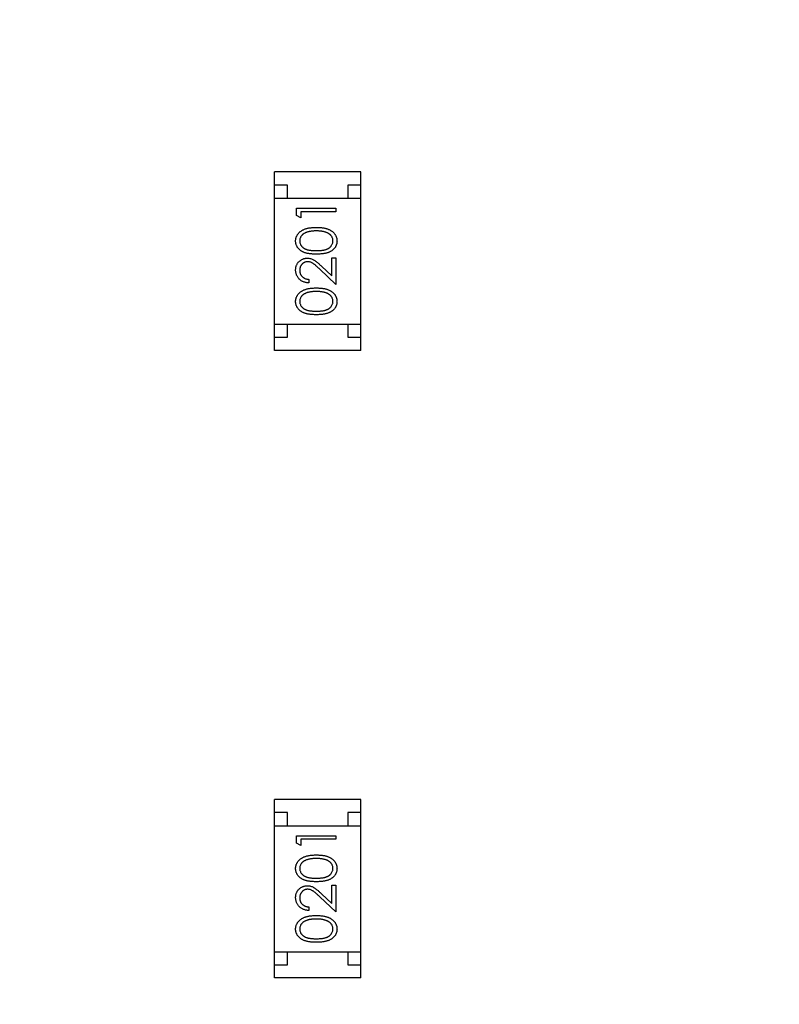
# Model space of a CAD drawing. Header units: millimetres. Extents: x 525 to 788, y 277 to 384.
# Tile 101 of 130: x 754.21 to 757.11, y 311.76 to 315.51. Entities that reach past the tile are written whole.
import ezdxf

# ---------------------------------------------------------------- set-up
doc = ezdxf.new("R2010")
doc.units = ezdxf.units.MM
doc.header["$LTSCALE"] = 5
doc.layers.get('0').update_dxf_attribs({"linetype": 'CONTINUOUS'})

msp = doc.modelspace()

# ---------------------------------------------------------------- linework, layer by layer
at = {"linetype": 'Continuous'}
for p, q in [((755.5153, 314.9294), (755.1853, 314.9294)), ((755.1853, 314.2494), (755.1853, 314.9294)), ((755.5153, 314.2494), (755.5153, 314.9294)), ((755.2353, 314.8794), (755.1853, 314.8794)), ((755.2353, 314.8294), (755.2353, 314.8794)), ((755.5153, 314.8794), (755.4653, 314.8794)), ((755.4653, 314.8794), (755.4653, 314.8294)), ((755.1853, 314.8294), (755.5153, 314.8294)), ((755.27, 314.7912), (755.42, 314.7912)), ((755.27, 314.7634), (755.27, 314.7912)), ((755.42, 314.7777), (755.2854, 314.7777)), ((755.2854, 314.7777), (755.2854, 314.7546)), ((755.42, 314.7912), (755.42, 314.7777)), ((755.2854, 314.7546), (755.27, 314.7634)), ((755.4046, 314.6027), (755.42, 314.6027)), ((755.4046, 314.5329), (755.4046, 314.6027)), ((755.42, 314.6027), (755.42, 314.5008)), ((755.42, 314.5008), (755.3579, 314.559)), ((755.3646, 314.5704), (755.4046, 314.5329)), ((755.3162, 314.52), (755.3162, 314.5066)), ((755.1853, 314.3494), (755.5153, 314.3494)), ((755.2353, 314.2994), (755.2353, 314.3494)), ((755.4653, 314.3494), (755.4653, 314.2994)), ((755.1853, 314.2994), (755.2353, 314.2994)), ((755.4653, 314.2994), (755.5153, 314.2994)), ((755.5153, 314.2494), (755.1853, 314.2494)), ((755.5153, 312.5373), (755.1853, 312.5373)), ((755.1853, 311.8573), (755.1853, 312.5373)), ((755.5153, 311.8573), (755.5153, 312.5373)), ((755.2353, 312.4873), (755.1853, 312.4873)), ((755.2353, 312.4373), (755.2353, 312.4873)), ((755.5153, 312.4873), (755.4653, 312.4873)), ((755.4653, 312.4873), (755.4653, 312.4373)), ((755.1853, 312.4373), (755.5153, 312.4373)), ((755.27, 312.3991), (755.42, 312.3991)), ((755.27, 312.3713), (755.27, 312.3991)), ((755.42, 312.3856), (755.2854, 312.3856)), ((755.2854, 312.3856), (755.2854, 312.3625)), ((755.42, 312.3991), (755.42, 312.3856)), ((755.2854, 312.3625), (755.27, 312.3713)), ((755.4046, 312.2106), (755.42, 312.2106)), ((755.4046, 312.1408), (755.4046, 312.2106)), ((755.42, 312.2106), (755.42, 312.1087)), ((755.42, 312.1087), (755.3579, 312.1669)), ((755.3646, 312.1783), (755.4046, 312.1408)), ((755.3162, 312.1279), (755.3162, 312.1145)), ((755.1853, 311.9573), (755.5153, 311.9573)), ((755.2353, 311.9073), (755.2353, 311.9573)), ((755.4653, 311.9573), (755.4653, 311.9073)), ((755.1853, 311.9073), (755.2353, 311.9073)), ((755.4653, 311.9073), (755.5153, 311.9073)), ((755.5153, 311.8573), (755.1853, 311.8573))]:
    msp.add_line(p, q, dxfattribs=at)
msp.add_arc((732.3971, 324.423), 35.9, 323.58286, 216.35846, dxfattribs=at)
for points, knots in [([(755.2662, 314.6663), (755.2662, 314.6675), (755.2662, 314.6699), (755.2666, 314.6734), (755.2673, 314.6768), (755.2682, 314.6802), (755.2694, 314.6834), (755.2709, 314.6866), (755.2726, 314.6897), (755.2746, 314.6927), (755.2768, 314.6955), (755.2793, 314.6983), (755.2821, 314.7008), (755.2851, 314.7032), (755.2884, 314.7055), (755.292, 314.7076), (755.2958, 314.7095), (755.2999, 314.7113), (755.3043, 314.7129), (755.3091, 314.7143), (755.3142, 314.7155), (755.3197, 314.7164), (755.3255, 314.7172), (755.3317, 314.7177), (755.3383, 314.718), (755.3428, 314.7181), (755.3451, 314.7181)], [0, 0, 0, 0, 0.033788, 0.067194, 0.099862, 0.132567, 0.165151, 0.197913, 0.231319, 0.265083, 0.299255, 0.334399, 0.369943, 0.406284, 0.444064, 0.482998, 0.523354, 0.565537, 0.609613, 0.656391, 0.705885, 0.758325, 0.813832, 0.872795, 0.934722, 1, 1, 1, 1]), ([(755.345, 314.7046), (755.3432, 314.7046), (755.3397, 314.7046), (755.3345, 314.7044), (755.3296, 314.7039), (755.325, 314.7034), (755.3205, 314.7027), (755.3164, 314.7019), (755.3125, 314.7008), (755.3088, 314.6996), (755.3054, 314.6983), (755.3022, 314.6969), (755.2992, 314.6953), (755.2965, 314.6936), (755.2941, 314.6918), (755.2918, 314.6899), (755.2898, 314.6878), (755.2875, 314.685), (755.2852, 314.6812), (755.2831, 314.6766), (755.2818, 314.6717), (755.2816, 314.6684), (755.2816, 314.6668)], [0, 0, 0, 0, 0.065681, 0.128486, 0.188175, 0.245106, 0.299448, 0.350823, 0.399942, 0.446672, 0.491255, 0.533376, 0.573853, 0.612526, 0.649597, 0.685532, 0.720106, 0.753838, 0.818925, 0.880493, 0.940311, 1, 1, 1, 1]), ([(755.3827, 314.699), (755.3814, 314.6994), (755.3787, 314.7003), (755.3745, 314.7015), (755.37, 314.7024), (755.3654, 314.7033), (755.3606, 314.7039), (755.3556, 314.7043), (755.3504, 314.7046), (755.3468, 314.7046), (755.345, 314.7046)], [0, 0, 0, 0, 0.110588, 0.224542, 0.342503, 0.464324, 0.590756, 0.722227, 0.858843, 1, 1, 1, 1]), ([(755.3451, 314.7181), (755.3474, 314.7181), (755.3518, 314.718), (755.3584, 314.7177), (755.3646, 314.7172), (755.3704, 314.7165), (755.3758, 314.7155), (755.3809, 314.7143), (755.3857, 314.713), (755.39, 314.7114), (755.3941, 314.7096), (755.3979, 314.7077), (755.4015, 314.7056), (755.4048, 314.7034), (755.4078, 314.701), (755.4106, 314.6984), (755.4131, 314.6956), (755.4154, 314.6928), (755.4174, 314.6897), (755.4191, 314.6867), (755.4206, 314.6834), (755.4218, 314.6802), (755.4227, 314.6768), (755.4234, 314.6734), (755.4238, 314.6699), (755.4238, 314.6675), (755.4239, 314.6663)], [0, 0, 0, 0, 0.065063, 0.126773, 0.185516, 0.240765, 0.29298, 0.34225, 0.388919, 0.432776, 0.474628, 0.514775, 0.553606, 0.591426, 0.628028, 0.663804, 0.698984, 0.733591, 0.767628, 0.801208, 0.834264, 0.866981, 0.89972, 0.932702, 0.966176, 1, 1, 1, 1]), ([(755.3451, 314.6162), (755.3427, 314.6162), (755.338, 314.6162), (755.3312, 314.6165), (755.3248, 314.617), (755.3189, 314.6177), (755.3133, 314.6186), (755.3082, 314.6197), (755.3035, 314.621), (755.2992, 314.6224), (755.2952, 314.6241), (755.2915, 314.6259), (755.2881, 314.628), (755.2849, 314.6301), (755.2819, 314.6324), (755.2792, 314.6349), (755.2767, 314.6376), (755.2745, 314.6404), (755.2726, 314.6433), (755.2709, 314.6464), (755.2694, 314.6495), (755.2682, 314.6527), (755.2673, 314.656), (755.2666, 314.6594), (755.2662, 314.6628), (755.2662, 314.6651), (755.2662, 314.6663)], [0, 0, 0, 0, 0.068595, 0.133246, 0.194313, 0.251279, 0.304513, 0.354235, 0.400481, 0.443411, 0.484015, 0.523252, 0.561042, 0.5979, 0.633518, 0.668314, 0.702496, 0.736685, 0.770293, 0.803437, 0.835913, 0.86846, 0.900847, 0.933467, 0.966258, 1, 1, 1, 1]), ([(755.2816, 314.6668), (755.2816, 314.6651), (755.2818, 314.6618), (755.283, 314.6569), (755.2852, 314.6522), (755.2875, 314.6484), (755.2898, 314.6456), (755.2917, 314.6436), (755.2939, 314.6417), (755.2962, 314.6399), (755.2987, 314.6383), (755.3014, 314.6368), (755.3043, 314.6354), (755.3074, 314.6342), (755.3108, 314.6331), (755.3146, 314.6322), (755.3187, 314.6314), (755.3233, 314.6308), (755.3282, 314.6303), (755.3334, 314.6299), (755.3391, 314.6297), (755.343, 314.6296), (755.345, 314.6296)], [0, 0, 0, 0, 0.060387, 0.120883, 0.182755, 0.247811, 0.281299, 0.315088, 0.349702, 0.384857, 0.420966, 0.458511, 0.497175, 0.537602, 0.580503, 0.627468, 0.678388, 0.733983, 0.793747, 0.857714, 0.926698, 1, 1, 1, 1]), ([(755.345, 314.6296), (755.347, 314.6296), (755.3509, 314.6297), (755.3566, 314.6299), (755.3618, 314.6303), (755.3667, 314.6307), (755.3712, 314.6314), (755.3754, 314.6322), (755.3791, 314.6331), (755.3826, 314.6342), (755.3857, 314.6354), (755.3886, 314.6368), (755.3913, 314.6382), (755.3938, 314.6399), (755.3961, 314.6416), (755.3983, 314.6435), (755.4002, 314.6456), (755.4025, 314.6484), (755.4049, 314.6522), (755.4069, 314.6569), (755.4082, 314.6618), (755.4084, 314.6651), (755.4085, 314.6668)], [0, 0, 0, 0, 0.072951, 0.141584, 0.205926, 0.265301, 0.320597, 0.371817, 0.41879, 0.461699, 0.502134, 0.540804, 0.578181, 0.614297, 0.649678, 0.684299, 0.718359, 0.752081, 0.817652, 0.879722, 0.939966, 1, 1, 1, 1]), ([(755.4239, 314.6663), (755.4238, 314.6651), (755.4238, 314.6628), (755.4234, 314.6594), (755.4227, 314.656), (755.4218, 314.6527), (755.4207, 314.6495), (755.4192, 314.6464), (755.4176, 314.6434), (755.4156, 314.6405), (755.4134, 314.6377), (755.411, 314.635), (755.4083, 314.6326), (755.4053, 314.6303), (755.4021, 314.6281), (755.3986, 314.6261), (755.3949, 314.6242), (755.3909, 314.6225), (755.3866, 314.621), (755.3818, 314.6197), (755.3767, 314.6186), (755.3712, 314.6177), (755.3652, 314.617), (755.3589, 314.6165), (755.3521, 314.6162), (755.3475, 314.6162), (755.3451, 314.6162)], [0, 0, 0, 0, 0.033787, 0.066622, 0.099285, 0.131361, 0.163585, 0.196104, 0.228902, 0.262158, 0.295991, 0.330218, 0.36506, 0.400951, 0.43762, 0.475708, 0.515381, 0.556414, 0.599765, 0.646424, 0.696431, 0.749782, 0.806573, 0.867436, 0.931887, 1, 1, 1, 1]), ([(755.4085, 314.6668), (755.4084, 314.6684), (755.4083, 314.6718), (755.407, 314.6766), (755.405, 314.6813), (755.4026, 314.685), (755.4004, 314.6878), (755.3985, 314.6898), (755.3963, 314.6917), (755.394, 314.6934), (755.3915, 314.695), (755.3888, 314.6965), (755.3858, 314.6978), (755.3838, 314.6986), (755.3827, 314.699)], [0, 0, 0, 0, 0.112813, 0.225394, 0.339595, 0.459675, 0.521735, 0.583926, 0.648174, 0.713881, 0.781004, 0.851451, 0.924051, 1, 1, 1, 1]), ([(755.2662, 314.5555), (755.2662, 314.5571), (755.2663, 314.5604), (755.2669, 314.5651), (755.268, 314.5696), (755.2694, 314.5738), (755.2713, 314.5778), (755.2736, 314.5815), (755.2763, 314.5851), (755.2794, 314.5883), (755.2828, 314.5912), (755.2863, 314.5938), (755.29, 314.5959), (755.2939, 314.5977), (755.2979, 314.5991), (755.302, 314.6001), (755.3064, 314.6007), (755.3093, 314.6007), (755.3108, 314.6008)], [0, 0, 0, 0, 0.069475, 0.136517, 0.200789, 0.26383, 0.325735, 0.387291, 0.449509, 0.512968, 0.576275, 0.63758, 0.697903, 0.757172, 0.816599, 0.876653, 0.93729, 1, 1, 1, 1]), ([(755.3108, 314.6008), (755.3129, 314.6007), (755.317, 314.6006), (755.3231, 314.5993), (755.329, 314.5974), (755.3337, 314.5951), (755.3375, 314.5928), (755.3407, 314.5907), (755.3441, 314.5882), (755.3477, 314.5853), (755.3516, 314.5822), (755.3557, 314.5786), (755.3601, 314.5746), (755.363, 314.5719), (755.3646, 314.5704)], [0, 0, 0, 0, 0.098702, 0.195672, 0.292422, 0.391343, 0.444462, 0.504229, 0.570352, 0.642546, 0.722288, 0.807921, 0.90047, 1, 1, 1, 1]), ([(755.3162, 314.5066), (755.3144, 314.5066), (755.3109, 314.5068), (755.3058, 314.5076), (755.3009, 314.5088), (755.2963, 314.5104), (755.2919, 314.5124), (755.2877, 314.5149), (755.2838, 314.5178), (755.2802, 314.521), (755.2769, 314.5246), (755.274, 314.5284), (755.2716, 314.5324), (755.2696, 314.5366), (755.2681, 314.5411), (755.267, 314.5457), (755.2663, 314.5505), (755.2662, 314.5538), (755.2662, 314.5555)], [0, 0, 0, 0, 0.068791, 0.135103, 0.198979, 0.261904, 0.323495, 0.385195, 0.446969, 0.509765, 0.572251, 0.633405, 0.693251, 0.752583, 0.812579, 0.873275, 0.93555, 1, 1, 1, 1]), ([(755.312, 314.5873), (755.3109, 314.5873), (755.3089, 314.5872), (755.306, 314.5868), (755.3031, 314.5861), (755.3004, 314.585), (755.2977, 314.5837), (755.2952, 314.582), (755.2928, 314.5801), (755.2905, 314.5779), (755.2884, 314.5755), (755.2866, 314.573), (755.285, 314.5703), (755.2838, 314.5674), (755.2828, 314.5644), (755.2821, 314.5613), (755.2816, 314.5581), (755.2816, 314.5559), (755.2816, 314.5548)], [0, 0, 0, 0, 0.061965, 0.122122, 0.180988, 0.239933, 0.299906, 0.359989, 0.421776, 0.486576, 0.551535, 0.615018, 0.677259, 0.73973, 0.80305, 0.866495, 0.931973, 1, 1, 1, 1]), ([(755.2816, 314.5548), (755.2816, 314.5536), (755.2816, 314.5513), (755.2821, 314.5479), (755.2828, 314.5447), (755.2838, 314.5416), (755.2851, 314.5387), (755.2866, 314.5359), (755.2885, 314.5333), (755.2906, 314.5308), (755.293, 314.5286), (755.2956, 314.5266), (755.2985, 314.5248), (755.3016, 314.5233), (755.3049, 314.5221), (755.3085, 314.5211), (755.3122, 314.5204), (755.3148, 314.5201), (755.3162, 314.52)], [0, 0, 0, 0, 0.064439, 0.126547, 0.186887, 0.245878, 0.304041, 0.362191, 0.420976, 0.48066, 0.5406, 0.600689, 0.661936, 0.724443, 0.789038, 0.856314, 0.926352, 1, 1, 1, 1]), ([(755.3579, 314.559), (755.3565, 314.5604), (755.3536, 314.5631), (755.3495, 314.5669), (755.3456, 314.5704), (755.3421, 314.5735), (755.3388, 314.5761), (755.3359, 314.5785), (755.3332, 314.5804), (755.3301, 314.5824), (755.3263, 314.5844), (755.3216, 314.5861), (755.3168, 314.5871), (755.3136, 314.5873), (755.312, 314.5873)], [0, 0, 0, 0, 0.110803, 0.212829, 0.306101, 0.390647, 0.466924, 0.534481, 0.593587, 0.644557, 0.7362, 0.825024, 0.911986, 1, 1, 1, 1]), ([(755.2662, 314.4356), (755.2662, 314.4367), (755.2662, 314.4391), (755.2666, 314.4426), (755.2673, 314.4461), (755.2682, 314.4494), (755.2694, 314.4526), (755.2709, 314.4558), (755.2726, 314.4589), (755.2746, 314.4619), (755.2768, 314.4648), (755.2793, 314.4675), (755.2821, 314.47), (755.2851, 314.4725), (755.2884, 314.4747), (755.292, 314.4768), (755.2958, 314.4787), (755.2999, 314.4806), (755.3043, 314.4821), (755.3091, 314.4836), (755.3142, 314.4847), (755.3197, 314.4857), (755.3255, 314.4864), (755.3317, 314.487), (755.3383, 314.4872), (755.3428, 314.4873), (755.3451, 314.4873)], [0, 0, 0, 0, 0.033788, 0.067194, 0.099862, 0.132567, 0.165151, 0.197913, 0.231319, 0.265083, 0.299255, 0.334399, 0.369943, 0.406284, 0.444064, 0.482998, 0.523354, 0.565537, 0.609613, 0.656391, 0.705885, 0.758325, 0.813832, 0.872795, 0.934722, 1, 1, 1, 1]), ([(755.3451, 314.4873), (755.3474, 314.4873), (755.3518, 314.4872), (755.3584, 314.487), (755.3646, 314.4864), (755.3704, 314.4857), (755.3758, 314.4848), (755.3809, 314.4836), (755.3857, 314.4823), (755.39, 314.4806), (755.3941, 314.4789), (755.3979, 314.4769), (755.4015, 314.4749), (755.4048, 314.4726), (755.4078, 314.4702), (755.4106, 314.4676), (755.4131, 314.4649), (755.4154, 314.462), (755.4174, 314.459), (755.4191, 314.4559), (755.4206, 314.4527), (755.4218, 314.4494), (755.4227, 314.4461), (755.4234, 314.4426), (755.4238, 314.4391), (755.4238, 314.4367), (755.4239, 314.4356)], [0, 0, 0, 0, 0.065063, 0.126773, 0.185516, 0.240765, 0.29298, 0.34225, 0.388919, 0.432776, 0.474628, 0.514775, 0.553606, 0.591426, 0.628028, 0.663804, 0.698984, 0.733591, 0.767628, 0.801208, 0.834264, 0.866981, 0.89972, 0.932702, 0.966176, 1, 1, 1, 1]), ([(755.345, 314.4739), (755.3432, 314.4738), (755.3397, 314.4738), (755.3345, 314.4736), (755.3296, 314.4732), (755.325, 314.4727), (755.3205, 314.4719), (755.3164, 314.4711), (755.3125, 314.47), (755.3088, 314.4689), (755.3054, 314.4676), (755.3022, 314.4661), (755.2992, 314.4646), (755.2965, 314.4629), (755.2941, 314.4611), (755.2918, 314.4591), (755.2898, 314.4571), (755.2875, 314.4542), (755.2852, 314.4504), (755.2831, 314.4458), (755.2818, 314.4409), (755.2816, 314.4376), (755.2816, 314.436)], [0, 0, 0, 0, 0.065681, 0.128486, 0.188175, 0.245106, 0.299448, 0.350823, 0.399942, 0.446672, 0.491255, 0.533376, 0.573853, 0.612526, 0.649597, 0.685532, 0.720106, 0.753838, 0.818925, 0.880493, 0.940311, 1, 1, 1, 1]), ([(755.3827, 314.4682), (755.3814, 314.4686), (755.3787, 314.4696), (755.3745, 314.4707), (755.37, 314.4717), (755.3654, 314.4725), (755.3606, 314.4731), (755.3556, 314.4735), (755.3504, 314.4738), (755.3468, 314.4738), (755.345, 314.4739)], [0, 0, 0, 0, 0.110588, 0.224542, 0.342503, 0.464324, 0.590756, 0.722227, 0.858843, 1, 1, 1, 1]), ([(755.4085, 314.436), (755.4084, 314.4377), (755.4083, 314.441), (755.407, 314.4458), (755.405, 314.4505), (755.4026, 314.4542), (755.4004, 314.457), (755.3985, 314.459), (755.3963, 314.4609), (755.394, 314.4626), (755.3915, 314.4642), (755.3888, 314.4657), (755.3858, 314.467), (755.3838, 314.4678), (755.3827, 314.4682)], [0, 0, 0, 0, 0.112813, 0.225394, 0.339595, 0.459675, 0.521735, 0.583926, 0.648174, 0.713881, 0.781004, 0.851451, 0.924051, 1, 1, 1, 1]), ([(755.3451, 314.3854), (755.3427, 314.3854), (755.338, 314.3854), (755.3312, 314.3858), (755.3248, 314.3863), (755.3189, 314.3869), (755.3133, 314.3878), (755.3082, 314.3889), (755.3035, 314.3902), (755.2992, 314.3917), (755.2952, 314.3933), (755.2915, 314.3952), (755.2881, 314.3972), (755.2849, 314.3993), (755.2819, 314.4017), (755.2792, 314.4041), (755.2767, 314.4068), (755.2745, 314.4096), (755.2726, 314.4126), (755.2709, 314.4156), (755.2694, 314.4187), (755.2682, 314.4219), (755.2673, 314.4252), (755.2666, 314.4286), (755.2662, 314.432), (755.2662, 314.4344), (755.2662, 314.4356)], [0, 0, 0, 0, 0.068595, 0.133246, 0.194313, 0.251279, 0.304513, 0.354235, 0.400481, 0.443411, 0.484015, 0.523252, 0.561042, 0.5979, 0.633518, 0.668314, 0.702496, 0.736685, 0.770293, 0.803437, 0.835913, 0.86846, 0.900847, 0.933467, 0.966258, 1, 1, 1, 1]), ([(755.2816, 314.436), (755.2816, 314.4343), (755.2818, 314.431), (755.283, 314.4261), (755.2852, 314.4214), (755.2875, 314.4177), (755.2898, 314.4148), (755.2917, 314.4128), (755.2939, 314.4109), (755.2962, 314.4092), (755.2987, 314.4075), (755.3014, 314.406), (755.3043, 314.4047), (755.3074, 314.4034), (755.3108, 314.4023), (755.3146, 314.4014), (755.3187, 314.4006), (755.3233, 314.4), (755.3282, 314.3995), (755.3334, 314.3991), (755.3391, 314.3989), (755.343, 314.3989), (755.345, 314.3989)], [0, 0, 0, 0, 0.060387, 0.120883, 0.182755, 0.247811, 0.281299, 0.315088, 0.349702, 0.384857, 0.420966, 0.458511, 0.497175, 0.537602, 0.580503, 0.627468, 0.678388, 0.733983, 0.793747, 0.857714, 0.926698, 1, 1, 1, 1]), ([(755.345, 314.3989), (755.347, 314.3989), (755.3509, 314.3989), (755.3566, 314.3991), (755.3618, 314.3995), (755.3667, 314.4), (755.3712, 314.4006), (755.3754, 314.4014), (755.3791, 314.4023), (755.3826, 314.4034), (755.3857, 314.4046), (755.3886, 314.406), (755.3913, 314.4075), (755.3938, 314.4091), (755.3961, 314.4109), (755.3983, 314.4128), (755.4002, 314.4148), (755.4025, 314.4177), (755.4049, 314.4214), (755.4069, 314.4262), (755.4082, 314.431), (755.4084, 314.4344), (755.4085, 314.436)], [0, 0, 0, 0, 0.072951, 0.141584, 0.205926, 0.265301, 0.320597, 0.371817, 0.41879, 0.461699, 0.502134, 0.540804, 0.578181, 0.614297, 0.649678, 0.684299, 0.718359, 0.752081, 0.817652, 0.879722, 0.939966, 1, 1, 1, 1]), ([(755.4239, 314.4356), (755.4238, 314.4344), (755.4238, 314.432), (755.4234, 314.4286), (755.4227, 314.4252), (755.4218, 314.422), (755.4207, 314.4188), (755.4192, 314.4157), (755.4176, 314.4127), (755.4156, 314.4097), (755.4134, 314.4069), (755.411, 314.4043), (755.4083, 314.4018), (755.4053, 314.3995), (755.4021, 314.3973), (755.3986, 314.3953), (755.3949, 314.3935), (755.3909, 314.3918), (755.3866, 314.3903), (755.3818, 314.3889), (755.3767, 314.3879), (755.3712, 314.387), (755.3652, 314.3862), (755.3589, 314.3858), (755.3521, 314.3854), (755.3475, 314.3854), (755.3451, 314.3854)], [0, 0, 0, 0, 0.033787, 0.066622, 0.099285, 0.131361, 0.163585, 0.196104, 0.228902, 0.262158, 0.295991, 0.330218, 0.36506, 0.400951, 0.43762, 0.475708, 0.515381, 0.556414, 0.599765, 0.646424, 0.696431, 0.749782, 0.806573, 0.867436, 0.931887, 1, 1, 1, 1]), ([(755.2662, 312.2742), (755.2662, 312.2754), (755.2662, 312.2778), (755.2666, 312.2813), (755.2673, 312.2847), (755.2682, 312.288), (755.2694, 312.2913), (755.2709, 312.2945), (755.2726, 312.2976), (755.2746, 312.3005), (755.2768, 312.3034), (755.2793, 312.3061), (755.2821, 312.3087), (755.2851, 312.3111), (755.2884, 312.3134), (755.292, 312.3155), (755.2958, 312.3174), (755.2999, 312.3192), (755.3043, 312.3208), (755.3091, 312.3222), (755.3142, 312.3234), (755.3197, 312.3243), (755.3255, 312.3251), (755.3317, 312.3256), (755.3383, 312.3259), (755.3428, 312.326), (755.3451, 312.326)], [0, 0, 0, 0, 0.033788, 0.067194, 0.099862, 0.132567, 0.165151, 0.197913, 0.231319, 0.265083, 0.299255, 0.334399, 0.369943, 0.406284, 0.444064, 0.482998, 0.523354, 0.565537, 0.609613, 0.656391, 0.705885, 0.758325, 0.813832, 0.872795, 0.934722, 1, 1, 1, 1]), ([(755.345, 312.3125), (755.3432, 312.3125), (755.3397, 312.3125), (755.3345, 312.3123), (755.3296, 312.3118), (755.325, 312.3113), (755.3205, 312.3106), (755.3164, 312.3098), (755.3125, 312.3087), (755.3088, 312.3075), (755.3054, 312.3062), (755.3022, 312.3048), (755.2992, 312.3032), (755.2965, 312.3015), (755.2941, 312.2997), (755.2918, 312.2978), (755.2898, 312.2957), (755.2875, 312.2929), (755.2852, 312.2891), (755.2831, 312.2844), (755.2818, 312.2796), (755.2816, 312.2763), (755.2816, 312.2747)], [0, 0, 0, 0, 0.065681, 0.128486, 0.188175, 0.245106, 0.299448, 0.350823, 0.399942, 0.446672, 0.491255, 0.533376, 0.573853, 0.612526, 0.649597, 0.685532, 0.720106, 0.753838, 0.818925, 0.880493, 0.940311, 1, 1, 1, 1]), ([(755.3827, 312.3069), (755.3814, 312.3073), (755.3787, 312.3082), (755.3745, 312.3094), (755.37, 312.3103), (755.3654, 312.3112), (755.3606, 312.3117), (755.3556, 312.3122), (755.3504, 312.3125), (755.3468, 312.3125), (755.345, 312.3125)], [0, 0, 0, 0, 0.110588, 0.224542, 0.342503, 0.464324, 0.590756, 0.722227, 0.858843, 1, 1, 1, 1]), ([(755.3451, 312.326), (755.3474, 312.326), (755.3518, 312.3259), (755.3584, 312.3256), (755.3646, 312.3251), (755.3704, 312.3244), (755.3758, 312.3234), (755.3809, 312.3222), (755.3857, 312.3209), (755.39, 312.3193), (755.3941, 312.3175), (755.3979, 312.3156), (755.4015, 312.3135), (755.4048, 312.3113), (755.4078, 312.3089), (755.4106, 312.3063), (755.4131, 312.3035), (755.4154, 312.3006), (755.4174, 312.2976), (755.4191, 312.2945), (755.4206, 312.2913), (755.4218, 312.2881), (755.4227, 312.2847), (755.4234, 312.2813), (755.4238, 312.2778), (755.4238, 312.2754), (755.4239, 312.2742)], [0, 0, 0, 0, 0.065063, 0.126773, 0.185516, 0.240765, 0.29298, 0.34225, 0.388919, 0.432776, 0.474628, 0.514775, 0.553606, 0.591426, 0.628028, 0.663804, 0.698984, 0.733591, 0.767628, 0.801208, 0.834264, 0.866981, 0.89972, 0.932702, 0.966176, 1, 1, 1, 1]), ([(755.4085, 312.2747), (755.4084, 312.2763), (755.4083, 312.2796), (755.407, 312.2845), (755.405, 312.2892), (755.4026, 312.2929), (755.4004, 312.2957), (755.3985, 312.2977), (755.3963, 312.2996), (755.394, 312.3013), (755.3915, 312.3029), (755.3888, 312.3044), (755.3858, 312.3057), (755.3838, 312.3065), (755.3827, 312.3069)], [0, 0, 0, 0, 0.112813, 0.225394, 0.339595, 0.459675, 0.521735, 0.583926, 0.648174, 0.713881, 0.781004, 0.851451, 0.924051, 1, 1, 1, 1]), ([(755.3451, 312.2241), (755.3427, 312.2241), (755.338, 312.2241), (755.3312, 312.2244), (755.3248, 312.2249), (755.3189, 312.2256), (755.3133, 312.2265), (755.3082, 312.2276), (755.3035, 312.2289), (755.2992, 312.2303), (755.2952, 312.232), (755.2915, 312.2338), (755.2881, 312.2359), (755.2849, 312.238), (755.2819, 312.2403), (755.2792, 312.2428), (755.2767, 312.2455), (755.2745, 312.2483), (755.2726, 312.2512), (755.2709, 312.2543), (755.2694, 312.2574), (755.2682, 312.2606), (755.2673, 312.2639), (755.2666, 312.2672), (755.2662, 312.2707), (755.2662, 312.273), (755.2662, 312.2742)], [0, 0, 0, 0, 0.068595, 0.133246, 0.194313, 0.251279, 0.304513, 0.354235, 0.400481, 0.443411, 0.484015, 0.523252, 0.561042, 0.5979, 0.633518, 0.668314, 0.702496, 0.736685, 0.770293, 0.803437, 0.835913, 0.86846, 0.900847, 0.933467, 0.966258, 1, 1, 1, 1]), ([(755.2816, 312.2747), (755.2816, 312.273), (755.2818, 312.2697), (755.283, 312.2648), (755.2852, 312.2601), (755.2875, 312.2563), (755.2898, 312.2535), (755.2917, 312.2515), (755.2939, 312.2496), (755.2962, 312.2478), (755.2987, 312.2462), (755.3014, 312.2447), (755.3043, 312.2433), (755.3074, 312.2421), (755.3108, 312.241), (755.3146, 312.2401), (755.3187, 312.2393), (755.3233, 312.2387), (755.3282, 312.2381), (755.3334, 312.2378), (755.3391, 312.2375), (755.343, 312.2375), (755.345, 312.2375)], [0, 0, 0, 0, 0.060387, 0.120883, 0.182755, 0.247811, 0.281299, 0.315088, 0.349702, 0.384857, 0.420966, 0.458511, 0.497175, 0.537602, 0.580503, 0.627468, 0.678388, 0.733983, 0.793747, 0.857714, 0.926698, 1, 1, 1, 1]), ([(755.345, 312.2375), (755.347, 312.2375), (755.3509, 312.2375), (755.3566, 312.2378), (755.3618, 312.2382), (755.3667, 312.2386), (755.3712, 312.2393), (755.3754, 312.2401), (755.3791, 312.241), (755.3826, 312.2421), (755.3857, 312.2433), (755.3886, 312.2447), (755.3913, 312.2461), (755.3938, 312.2478), (755.3961, 312.2495), (755.3983, 312.2514), (755.4002, 312.2535), (755.4025, 312.2563), (755.4049, 312.2601), (755.4069, 312.2648), (755.4082, 312.2697), (755.4084, 312.273), (755.4085, 312.2747)], [0, 0, 0, 0, 0.072951, 0.141584, 0.205926, 0.265301, 0.320597, 0.371817, 0.41879, 0.461699, 0.502134, 0.540804, 0.578181, 0.614297, 0.649678, 0.684299, 0.718359, 0.752081, 0.817652, 0.879722, 0.939966, 1, 1, 1, 1]), ([(755.4239, 312.2742), (755.4238, 312.273), (755.4238, 312.2707), (755.4234, 312.2672), (755.4227, 312.2639), (755.4218, 312.2606), (755.4207, 312.2574), (755.4192, 312.2543), (755.4176, 312.2513), (755.4156, 312.2484), (755.4134, 312.2456), (755.411, 312.2429), (755.4083, 312.2405), (755.4053, 312.2382), (755.4021, 312.236), (755.3986, 312.234), (755.3949, 312.2321), (755.3909, 312.2304), (755.3866, 312.2289), (755.3818, 312.2276), (755.3767, 312.2265), (755.3712, 312.2256), (755.3652, 312.2249), (755.3589, 312.2244), (755.3521, 312.2241), (755.3475, 312.2241), (755.3451, 312.2241)], [0, 0, 0, 0, 0.033787, 0.066622, 0.099285, 0.131361, 0.163585, 0.196104, 0.228902, 0.262158, 0.295991, 0.330218, 0.36506, 0.400951, 0.43762, 0.475708, 0.515381, 0.556414, 0.599765, 0.646424, 0.696431, 0.749782, 0.806573, 0.867436, 0.931887, 1, 1, 1, 1]), ([(755.2662, 312.1634), (755.2662, 312.165), (755.2663, 312.1682), (755.2669, 312.173), (755.268, 312.1775), (755.2694, 312.1817), (755.2713, 312.1857), (755.2736, 312.1894), (755.2763, 312.193), (755.2794, 312.1962), (755.2828, 312.1991), (755.2863, 312.2017), (755.29, 312.2038), (755.2939, 312.2056), (755.2979, 312.207), (755.302, 312.208), (755.3064, 312.2086), (755.3093, 312.2086), (755.3108, 312.2087)], [0, 0, 0, 0, 0.069475, 0.136517, 0.200789, 0.26383, 0.325735, 0.387291, 0.449509, 0.512968, 0.576275, 0.63758, 0.697903, 0.757172, 0.816599, 0.876653, 0.93729, 1, 1, 1, 1]), ([(755.312, 312.1952), (755.3109, 312.1952), (755.3089, 312.1951), (755.306, 312.1947), (755.3031, 312.194), (755.3004, 312.1929), (755.2977, 312.1916), (755.2952, 312.1899), (755.2928, 312.188), (755.2905, 312.1858), (755.2884, 312.1834), (755.2866, 312.1808), (755.285, 312.1781), (755.2838, 312.1753), (755.2828, 312.1723), (755.2821, 312.1692), (755.2816, 312.166), (755.2816, 312.1638), (755.2816, 312.1627)], [0, 0, 0, 0, 0.061965, 0.122122, 0.180988, 0.239933, 0.299906, 0.359989, 0.421776, 0.486576, 0.551535, 0.615018, 0.677259, 0.73973, 0.80305, 0.866495, 0.931973, 1, 1, 1, 1]), ([(755.3108, 312.2087), (755.3129, 312.2086), (755.317, 312.2085), (755.3231, 312.2072), (755.329, 312.2053), (755.3337, 312.203), (755.3375, 312.2007), (755.3407, 312.1986), (755.3441, 312.1961), (755.3477, 312.1932), (755.3516, 312.19), (755.3557, 312.1865), (755.3601, 312.1825), (755.363, 312.1798), (755.3646, 312.1783)], [0, 0, 0, 0, 0.098702, 0.195672, 0.292422, 0.391343, 0.444462, 0.504229, 0.570352, 0.642546, 0.722288, 0.807921, 0.90047, 1, 1, 1, 1]), ([(755.3579, 312.1669), (755.3565, 312.1683), (755.3536, 312.171), (755.3495, 312.1748), (755.3456, 312.1783), (755.3421, 312.1814), (755.3388, 312.184), (755.3359, 312.1864), (755.3332, 312.1883), (755.3301, 312.1903), (755.3263, 312.1923), (755.3216, 312.194), (755.3168, 312.195), (755.3136, 312.1952), (755.312, 312.1952)], [0, 0, 0, 0, 0.110803, 0.212829, 0.306101, 0.390647, 0.466924, 0.534481, 0.593587, 0.644557, 0.7362, 0.825024, 0.911986, 1, 1, 1, 1]), ([(755.3162, 312.1145), (755.3144, 312.1145), (755.3109, 312.1147), (755.3058, 312.1155), (755.3009, 312.1167), (755.2963, 312.1183), (755.2919, 312.1203), (755.2877, 312.1228), (755.2838, 312.1256), (755.2802, 312.1289), (755.2769, 312.1325), (755.274, 312.1363), (755.2716, 312.1403), (755.2696, 312.1445), (755.2681, 312.1489), (755.267, 312.1536), (755.2663, 312.1584), (755.2662, 312.1617), (755.2662, 312.1634)], [0, 0, 0, 0, 0.068791, 0.135103, 0.198979, 0.261904, 0.323495, 0.385195, 0.446969, 0.509765, 0.572251, 0.633405, 0.693251, 0.752583, 0.812579, 0.873275, 0.93555, 1, 1, 1, 1]), ([(755.2816, 312.1627), (755.2816, 312.1615), (755.2816, 312.1592), (755.2821, 312.1558), (755.2828, 312.1526), (755.2838, 312.1495), (755.2851, 312.1466), (755.2866, 312.1438), (755.2885, 312.1412), (755.2906, 312.1387), (755.293, 312.1365), (755.2956, 312.1345), (755.2985, 312.1327), (755.3016, 312.1312), (755.3049, 312.13), (755.3085, 312.129), (755.3122, 312.1283), (755.3148, 312.128), (755.3162, 312.1279)], [0, 0, 0, 0, 0.064439, 0.126547, 0.186887, 0.245878, 0.304041, 0.362191, 0.420976, 0.48066, 0.5406, 0.600689, 0.661936, 0.724443, 0.789038, 0.856314, 0.926352, 1, 1, 1, 1]), ([(755.2662, 312.0435), (755.2662, 312.0446), (755.2662, 312.047), (755.2666, 312.0505), (755.2673, 312.0539), (755.2682, 312.0573), (755.2694, 312.0605), (755.2709, 312.0637), (755.2726, 312.0668), (755.2746, 312.0698), (755.2768, 312.0727), (755.2793, 312.0754), (755.2821, 312.0779), (755.2851, 312.0804), (755.2884, 312.0826), (755.292, 312.0847), (755.2958, 312.0866), (755.2999, 312.0885), (755.3043, 312.09), (755.3091, 312.0915), (755.3142, 312.0926), (755.3197, 312.0936), (755.3255, 312.0943), (755.3317, 312.0949), (755.3383, 312.0951), (755.3428, 312.0952), (755.3451, 312.0952)], [0, 0, 0, 0, 0.033788, 0.067194, 0.099862, 0.132567, 0.165151, 0.197913, 0.231319, 0.265083, 0.299255, 0.334399, 0.369943, 0.406284, 0.444064, 0.482998, 0.523354, 0.565537, 0.609613, 0.656391, 0.705885, 0.758325, 0.813832, 0.872795, 0.934722, 1, 1, 1, 1]), ([(755.345, 312.0818), (755.3432, 312.0817), (755.3397, 312.0817), (755.3345, 312.0815), (755.3296, 312.0811), (755.325, 312.0806), (755.3205, 312.0798), (755.3164, 312.079), (755.3125, 312.0779), (755.3088, 312.0768), (755.3054, 312.0755), (755.3022, 312.074), (755.2992, 312.0724), (755.2965, 312.0708), (755.2941, 312.069), (755.2918, 312.067), (755.2898, 312.065), (755.2875, 312.0621), (755.2852, 312.0583), (755.2831, 312.0537), (755.2818, 312.0488), (755.2816, 312.0455), (755.2816, 312.0439)], [0, 0, 0, 0, 0.065681, 0.128486, 0.188175, 0.245106, 0.299448, 0.350823, 0.399942, 0.446672, 0.491255, 0.533376, 0.573853, 0.612526, 0.649597, 0.685532, 0.720106, 0.753838, 0.818925, 0.880493, 0.940311, 1, 1, 1, 1]), ([(755.3827, 312.0761), (755.3814, 312.0765), (755.3787, 312.0775), (755.3745, 312.0786), (755.37, 312.0796), (755.3654, 312.0804), (755.3606, 312.081), (755.3556, 312.0814), (755.3504, 312.0817), (755.3468, 312.0817), (755.345, 312.0818)], [0, 0, 0, 0, 0.110588, 0.224542, 0.342503, 0.464324, 0.590756, 0.722227, 0.858843, 1, 1, 1, 1]), ([(755.3451, 312.0952), (755.3474, 312.0952), (755.3518, 312.0951), (755.3584, 312.0949), (755.3646, 312.0943), (755.3704, 312.0936), (755.3758, 312.0926), (755.3809, 312.0915), (755.3857, 312.0901), (755.39, 312.0885), (755.3941, 312.0868), (755.3979, 312.0848), (755.4015, 312.0828), (755.4048, 312.0805), (755.4078, 312.0781), (755.4106, 312.0755), (755.4131, 312.0728), (755.4154, 312.0699), (755.4174, 312.0669), (755.4191, 312.0638), (755.4206, 312.0606), (755.4218, 312.0573), (755.4227, 312.054), (755.4234, 312.0505), (755.4238, 312.047), (755.4238, 312.0446), (755.4239, 312.0435)], [0, 0, 0, 0, 0.065063, 0.126773, 0.185516, 0.240765, 0.29298, 0.34225, 0.388919, 0.432776, 0.474628, 0.514775, 0.553606, 0.591426, 0.628028, 0.663804, 0.698984, 0.733591, 0.767628, 0.801208, 0.834264, 0.866981, 0.89972, 0.932702, 0.966176, 1, 1, 1, 1]), ([(755.4085, 312.0439), (755.4084, 312.0456), (755.4083, 312.0489), (755.407, 312.0537), (755.405, 312.0584), (755.4026, 312.0621), (755.4004, 312.0649), (755.3985, 312.0669), (755.3963, 312.0688), (755.394, 312.0705), (755.3915, 312.0721), (755.3888, 312.0736), (755.3858, 312.0749), (755.3838, 312.0757), (755.3827, 312.0761)], [0, 0, 0, 0, 0.112813, 0.225394, 0.339595, 0.459675, 0.521735, 0.583926, 0.648174, 0.713881, 0.781004, 0.851451, 0.924051, 1, 1, 1, 1]), ([(755.3451, 311.9933), (755.3427, 311.9933), (755.338, 311.9933), (755.3312, 311.9936), (755.3248, 311.9941), (755.3189, 311.9948), (755.3133, 311.9957), (755.3082, 311.9968), (755.3035, 311.9981), (755.2992, 311.9996), (755.2952, 312.0012), (755.2915, 312.0031), (755.2881, 312.0051), (755.2849, 312.0072), (755.2819, 312.0096), (755.2792, 312.012), (755.2767, 312.0147), (755.2745, 312.0175), (755.2726, 312.0205), (755.2709, 312.0235), (755.2694, 312.0266), (755.2682, 312.0298), (755.2673, 312.0331), (755.2666, 312.0365), (755.2662, 312.0399), (755.2662, 312.0423), (755.2662, 312.0435)], [0, 0, 0, 0, 0.068595, 0.133246, 0.194313, 0.251279, 0.304513, 0.354235, 0.400481, 0.443411, 0.484015, 0.523252, 0.561042, 0.5979, 0.633518, 0.668314, 0.702496, 0.736685, 0.770293, 0.803437, 0.835913, 0.86846, 0.900847, 0.933467, 0.966258, 1, 1, 1, 1]), ([(755.2816, 312.0439), (755.2816, 312.0422), (755.2818, 312.0389), (755.283, 312.034), (755.2852, 312.0293), (755.2875, 312.0256), (755.2898, 312.0227), (755.2917, 312.0207), (755.2939, 312.0188), (755.2962, 312.0171), (755.2987, 312.0154), (755.3014, 312.0139), (755.3043, 312.0126), (755.3074, 312.0113), (755.3108, 312.0102), (755.3146, 312.0093), (755.3187, 312.0085), (755.3233, 312.0079), (755.3282, 312.0074), (755.3334, 312.007), (755.3391, 312.0068), (755.343, 312.0068), (755.345, 312.0068)], [0, 0, 0, 0, 0.060387, 0.120883, 0.182755, 0.247811, 0.281299, 0.315088, 0.349702, 0.384857, 0.420966, 0.458511, 0.497175, 0.537602, 0.580503, 0.627468, 0.678388, 0.733983, 0.793747, 0.857714, 0.926698, 1, 1, 1, 1]), ([(755.345, 312.0068), (755.347, 312.0068), (755.3509, 312.0068), (755.3566, 312.007), (755.3618, 312.0074), (755.3667, 312.0078), (755.3712, 312.0085), (755.3754, 312.0093), (755.3791, 312.0102), (755.3826, 312.0113), (755.3857, 312.0125), (755.3886, 312.0139), (755.3913, 312.0154), (755.3938, 312.017), (755.3961, 312.0188), (755.3983, 312.0207), (755.4002, 312.0227), (755.4025, 312.0256), (755.4049, 312.0293), (755.4069, 312.0341), (755.4082, 312.0389), (755.4084, 312.0423), (755.4085, 312.0439)], [0, 0, 0, 0, 0.072951, 0.141584, 0.205926, 0.265301, 0.320597, 0.371817, 0.41879, 0.461699, 0.502134, 0.540804, 0.578181, 0.614297, 0.649678, 0.684299, 0.718359, 0.752081, 0.817652, 0.879722, 0.939966, 1, 1, 1, 1]), ([(755.4239, 312.0435), (755.4238, 312.0423), (755.4238, 312.0399), (755.4234, 312.0365), (755.4227, 312.0331), (755.4218, 312.0299), (755.4207, 312.0267), (755.4192, 312.0236), (755.4176, 312.0205), (755.4156, 312.0176), (755.4134, 312.0148), (755.411, 312.0122), (755.4083, 312.0097), (755.4053, 312.0074), (755.4021, 312.0052), (755.3986, 312.0032), (755.3949, 312.0014), (755.3909, 311.9997), (755.3866, 311.9981), (755.3818, 311.9968), (755.3767, 311.9958), (755.3712, 311.9949), (755.3652, 311.9941), (755.3589, 311.9936), (755.3521, 311.9933), (755.3475, 311.9933), (755.3451, 311.9933)], [0, 0, 0, 0, 0.033787, 0.066622, 0.099285, 0.131361, 0.163585, 0.196104, 0.228902, 0.262158, 0.295991, 0.330218, 0.36506, 0.400951, 0.43762, 0.475708, 0.515381, 0.556414, 0.599765, 0.646424, 0.696431, 0.749782, 0.806573, 0.867436, 0.931887, 1, 1, 1, 1])]:
    msp.add_open_spline(points, degree=3, knots=knots, dxfattribs=at)

doc.saveas('drawing.dxf')
